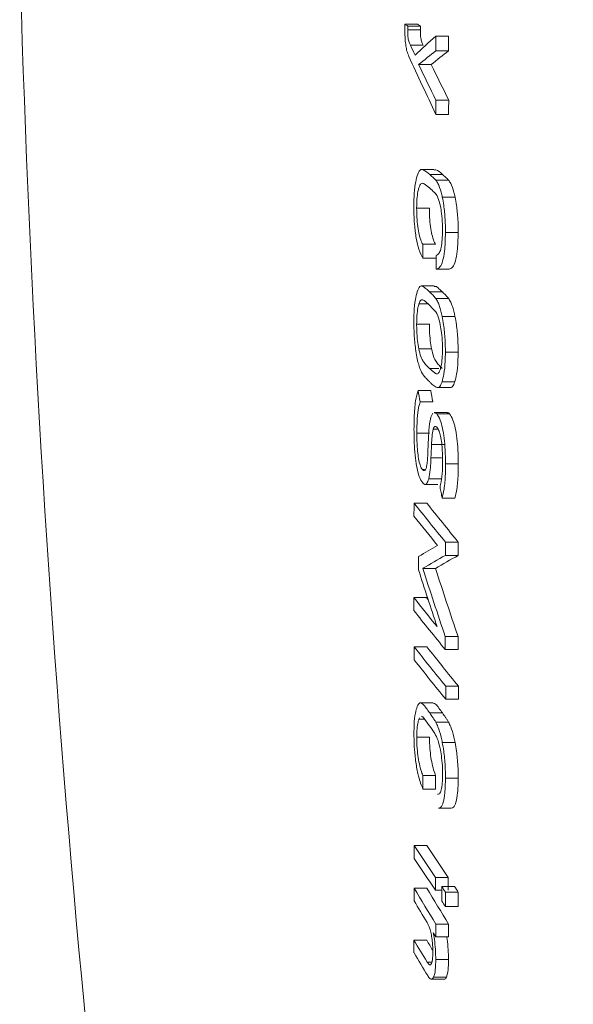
# Model space of a CAD drawing. Header units: millimetres. Extents: x -523 to 333, y -36 to 695.
# Tile 9 of 12: x 282 to 295, y 559 to 583. Entities that reach past the tile are written whole.
import ezdxf

# ---------------------------------------------------------------- set-up
doc = ezdxf.new("R2010")
doc.units = ezdxf.units.MM

msp = doc.modelspace()

# ---------------------------------------------------------------- linework, layer by layer
at = {"color": 7, "linetype": 'Continuous', "lineweight": 15}
for p, q in [((291.476, 582.976), (291.168, 582.976)), ((291.544, 582.934), (291.236, 582.934)), ((291.476, 582.976), (291.544, 582.934)), ((291.543, 582.844), (291.235, 582.844)), ((291.917, 582.687), (291.918, 582.338)), ((292.225, 582.687), (291.917, 582.687)), ((291.612, 582.469), (291.304, 582.469)), ((292.227, 582.338), (291.918, 582.338)), ((291.806, 582.003), (291.498, 582.003)), ((292.228, 581.143), (291.919, 581.143)), ((292.227, 580.797), (291.918, 580.797)), ((291.877, 579.467), (291.569, 579.467)), ((292.077, 579.346), (291.768, 579.346)), ((292.224, 579.207), (291.916, 579.207)), ((292.382, 578.796), (292.073, 578.796)), ((291.761, 578.534), (291.452, 578.534)), ((292.458, 577.941), (292.149, 577.941)), ((291.907, 577.66), (291.599, 577.66)), ((291.907, 577.323), (291.599, 577.323)), ((291.934, 577.06), (292.243, 577.06)), ((291.873, 576.653), (291.564, 576.653)), ((292.076, 576.506), (291.767, 576.506)), ((292.223, 576.349), (291.914, 576.349)), ((291.727, 576.218), (291.508, 576.218)), ((292.38, 575.916), (292.072, 575.916)), ((291.761, 575.729), (291.452, 575.729)), ((291.813, 575.133), (291.505, 575.133)), ((292.456, 575.047), (292.148, 575.047)), ((292.375, 574.332), (292.067, 574.332)), ((291.793, 574.127), (291.485, 574.127)), ((291.961, 574.194), (292.27, 574.194)), ((291.845, 573.85), (291.536, 573.85)), ((291.796, 573.477), (291.844, 573.577)), ((292.188, 573.594), (291.88, 573.594)), ((292.246, 573.561), (291.937, 573.561)), ((291.972, 573.192), (291.853, 573.192)), ((291.765, 573.092), (291.456, 573.092)), ((292.12, 572.819), (291.811, 572.819)), ((291.645, 572.212), (291.594, 572.212)), ((292.459, 572.351), (292.15, 572.351)), ((292.054, 571.99), (291.746, 571.99)), ((291.656, 571.855), (291.964, 571.855)), ((292.378, 571.524), (292.069, 571.524)), ((291.697, 571.404), (291.389, 571.404)), ((292.15, 570.461), (292.149, 570.138)), ((292.459, 570.461), (292.15, 570.461)), ((292.459, 570.461), (292.458, 570.138)), ((291.501, 570.114), (291.498, 569.785)), ((292.458, 570.138), (292.149, 570.138)), ((291.907, 569.825), (291.598, 569.825)), ((291.383, 569.12), (291.383, 568.805)), ((291.691, 569.12), (291.383, 569.12)), ((291.691, 569.12), (291.733, 569.068)), ((292.453, 568.177), (292.145, 568.177)), ((291.701, 567.928), (291.393, 567.928)), ((292.454, 567.862), (292.145, 567.862)), ((292.466, 566.975), (292.157, 566.975)), ((291.852, 566.577), (291.544, 566.577)), ((292.467, 566.66), (292.158, 566.66)), ((292.077, 566.33), (291.768, 566.33)), ((291.521, 566.21), (291.509, 566.183)), ((291.644, 566.183), (291.509, 566.183)), ((292.224, 566.108), (291.915, 566.108)), ((291.763, 565.746), (291.455, 565.746)), ((292.382, 565.617), (292.073, 565.617)), ((291.912, 564.817), (291.603, 564.817)), ((292.459, 564.751), (292.15, 564.751)), ((291.912, 564.489), (291.604, 564.489)), ((291.982, 564.024), (292.29, 564.024)), ((291.701, 563.124), (291.393, 563.124)), ((291.393, 563.124), (291.394, 562.813)), ((292.217, 562.354), (291.908, 562.354)), ((291.908, 562.354), (291.91, 562.044)), ((291.39, 562.095), (291.389, 561.79)), ((291.698, 562.095), (291.39, 562.095)), ((292.06, 562.044), (291.91, 562.044)), ((292.368, 562.132), (292.059, 562.132)), ((292.459, 561.999), (292.151, 561.999)), ((292.459, 561.999), (292.461, 561.649)), ((292.461, 561.649), (292.152, 561.649)), ((291.854, 561.018), (291.915, 560.92)), ((291.916, 561.225), (291.915, 560.92)), ((292.224, 561.225), (291.916, 561.225)), ((291.696, 560.836), (291.388, 560.836)), ((292.223, 560.92), (291.915, 560.92)), ((292.222, 560.368), (291.914, 560.368)), ((291.811, 559.894), (292.119, 559.894)), ((292.173, 559.945), (291.864, 559.945))]:
    msp.add_line(p, q, dxfattribs=at)
at = {"color": 8, "linetype": 'Continuous', "lineweight": 15}
for p, q in [((291.989, 574.659), (291.761, 574.659)), ((292.054, 572.496), (291.798, 572.496)), ((291.822, 560.309), (291.705, 560.309))]:
    msp.add_line(p, q, dxfattribs=at)
at = {"color": 7, "linetype": 'Continuous', "lineweight": 15, "flags": 128}
for points in [[(291.168, 582.839), (291.168, 582.856), (291.168, 582.873), (291.168, 582.89), (291.168, 582.908), (291.168, 582.925), (291.168, 582.942), (291.168, 582.959), (291.168, 582.976)], [(291.236, 582.934), (291.236, 582.922), (291.235, 582.911), (291.235, 582.9), (291.235, 582.889), (291.235, 582.877), (291.235, 582.866), (291.235, 582.855), (291.235, 582.844)], [(292.225, 582.687), (292.226, 582.643), (292.226, 582.6), (292.226, 582.556), (292.226, 582.512), (292.226, 582.469), (292.226, 582.425), (292.227, 582.382), (292.227, 582.338)], [(292.228, 581.143), (292.228, 581.1), (292.228, 581.057), (292.227, 581.013), (292.227, 580.97), (292.227, 580.927), (292.227, 580.883), (292.227, 580.84), (292.227, 580.797)], [(291.921, 577.061), (291.921, 577.101), (291.921, 577.142), (291.921, 577.183), (291.921, 577.223), (291.921, 577.264), (291.921, 577.304), (291.921, 577.345), (291.921, 577.385)], [(292.069, 571.524), (292.063, 571.557), (292.056, 571.591), (292.05, 571.624), (292.043, 571.657), (292.037, 571.69), (292.03, 571.724), (292.024, 571.757), (292.018, 571.79)], [(292.466, 566.975), (292.466, 566.936), (292.466, 566.897), (292.466, 566.857), (292.466, 566.818), (292.466, 566.778), (292.467, 566.739), (292.467, 566.699), (292.467, 566.66)], [(291.912, 564.817), (291.912, 564.776), (291.912, 564.735), (291.912, 564.694), (291.912, 564.653), (291.912, 564.612), (291.912, 564.571), (291.912, 564.53), (291.912, 564.489)], [(292.224, 561.225), (292.224, 561.187), (292.224, 561.149), (292.224, 561.111), (292.224, 561.073), (292.224, 561.034), (292.224, 560.996), (292.223, 560.958), (292.223, 560.92)], [(291.388, 560.53), (291.388, 560.569), (291.388, 560.607), (291.388, 560.645), (291.388, 560.683), (291.388, 560.721), (291.388, 560.76), (291.388, 560.798), (291.388, 560.836)]]:
    msp.add_lwpolyline(points, dxfattribs=at)
at = {"color": 7, "linetype": 'Continuous', "lineweight": 15}
for centre, radius, start, end in [((656.705, 594.942), 375, 181.56633, 195.44275), ((324.065, 635.522), 61.994, 237.95089, 238.02476), ((359.31, 582.821), 67.767, 179.90501, 179.981), ((323.215, 547.497), 47.095, 131.6497, 132.4762), ((389.246, 627.217), 107.68, 204.55494, 204.69363), ((389.256, 626.834), 107.676, 204.48871, 205.31229), ((320.842, 545.578), 46.775, 128.197, 128.8554), ((321.299, 545.358), 47.04, 128.1729, 128.828), ((382.271, 625.97), 100.86, 205.84342, 206.38749), ((383.92, 626.668), 102.371, 205.86819, 206.40433), ((576.458, 580.358), 284.54, 179.84191, 179.91168), ((529.951, 577.28), 238.352, 179.90883, 179.98987), ((536.014, 619.374), 248.679, 190.4833, 190.54805), ((536.12, 619.336), 248.475, 190.48327, 190.54807), ((574.135, 561.262), 282.64, 177.62608, 177.6961), ((511.853, 563.868), 220.224, 177.67048, 177.75479), ((606.086, 569.61), 314.702, 179.67329, 179.73066), ((342.009, 611.518), 64.588, 218.39541, 219.47076), ((342.412, 611.628), 64.73, 218.41943, 219.49275), ((341.747, 610.986), 64.248, 218.38749, 219.20233), ((313.895, 531.479), 44.656, 119.4197, 120.0979), ((314.195, 530.676), 45.203, 119.1908, 119.9933), ((314.663, 530.362), 45.554, 119.1724, 119.9692), ((460.484, 624.904), 177.64, 198.0628, 198.6228), ((461.551, 625.205), 178.455, 198.07899, 198.63648), ((462.453, 625.319), 179.749, 197.99598, 198.45576), ((341.868, 609.096), 64.395, 218.37339, 219.17782), ((341.936, 608.863), 64.499, 218.39359, 219.47038), ((606.842, 568.526), 314.698, 180.06343, 180.1208), ((607.151, 568.526), 314.698, 180.06343, 180.1208), ((342.465, 608.092), 64.973, 218.18272, 219.25926), ((606.573, 569.11), 315.183, 180.21498, 180.27231), ((342.868, 608.201), 65.115, 218.20664, 219.28117), ((342.463, 607.774), 64.969, 218.18269, 219.2593), ((607.337, 568.158), 315.183, 180.21498, 180.27231), ((545.564, 564.954), 253.961, 180.03089, 180.10474), ((356.057, 605.894), 77.53, 213.48165, 214.16592), ((355.193, 605.146), 76.139, 213.49828, 214.19524), ((354.68, 604.66), 75.87, 213.47415, 214.17339), ((598.142, 563.52), 305.928, 180.21822, 180.27641), ((365.097, 606.006), 85.795, 210.78434, 211.46315), ((365.99, 606.395), 86.497, 210.80715, 211.4806), ((344.114, 597.741), 63.069, 214.37513, 214.52168), ((633.683, 563.472), 341.627, 180.22472, 180.28334), ((633.752, 563.339), 341.604, 180.22472, 180.28334), ((360.566, 608.845), 82.662, 214.40994, 214.52178), ((366.562, 606.569), 87.499, 210.78132, 211.18407), ((344.115, 597.392), 63.069, 214.37513, 214.52168), ((363.95, 604.047), 84.454, 210.77406, 211.19133), ((368.982, 606.908), 89.977, 210.80031, 210.98015), ((365.99, 604.949), 86.824, 210.77019, 211.19419)]:
    msp.add_arc(centre, radius, start, end, dxfattribs=at)
for points, knots in [([(291.267, 582.201), (291.25, 582.239), (291.221, 582.303), (291.19, 582.454), (291.171, 582.631), (291.169, 582.762), (291.168, 582.839)], [0, 0, 0, 0, 0.299549, 0.504592, 0.70925, 1, 1, 1, 1]), ([(291.235, 582.844), (291.236, 582.801), (291.236, 582.736), (291.243, 582.648), (291.26, 582.566), (291.282, 582.514), (291.299, 582.479), (291.304, 582.469)], [0, 0, 0, 0, 0.254895, 0.392069, 0.53107, 0.854815, 1, 1, 1, 1]), ([(291.543, 582.844), (291.544, 582.801), (291.544, 582.736), (291.552, 582.648), (291.568, 582.566), (291.59, 582.514), (291.607, 582.479), (291.612, 582.469)], [0, 0, 0, 0, 0.25489, 0.392066, 0.531064, 0.854818, 1, 1, 1, 1]), ([(291.465, 579.314), (291.487, 579.371), (291.529, 579.48), (291.637, 579.455), (291.715, 579.39), (291.768, 579.346)], [0, 0, 0, 0, 0.261673, 0.498793, 1, 1, 1, 1]), ([(291.768, 579.346), (291.793, 579.325), (291.83, 579.293), (291.879, 579.247), (291.903, 579.22), (291.916, 579.207)], [0, 0, 0, 0, 0.499773, 0.749798, 1, 1, 1, 1]), ([(291.877, 579.454), (291.89, 579.456), (291.955, 579.466), (292.023, 579.399), (292.077, 579.346)], [0, 0, 0, 0, 0.20117, 1, 1, 1, 1]), ([(292.077, 579.346), (292.101, 579.325), (292.138, 579.293), (292.188, 579.247), (292.212, 579.22), (292.224, 579.207)], [0, 0, 0, 0, 0.499784, 0.749809, 1, 1, 1, 1]), ([(291.384, 578.587), (291.385, 578.66), (291.388, 578.849), (291.413, 579.114), (291.448, 579.251), (291.465, 579.314)], [0, 0, 0, 0, 0.25055, 0.653223, 1, 1, 1, 1]), ([(291.766, 579.021), (291.723, 579.057), (291.658, 579.11), (291.573, 579.148), (291.53, 579.091), (291.511, 579.037), (291.507, 579.025)], [0, 0, 0, 0, 0.479049, 0.724702, 0.940282, 1, 1, 1, 1]), ([(291.916, 579.207), (291.933, 579.183), (291.979, 579.118), (292.034, 578.975), (292.064, 578.837), (292.073, 578.796)], [0, 0, 0, 0, 0.301899, 0.795013, 1, 1, 1, 1]), ([(292.224, 579.207), (292.242, 579.183), (292.288, 579.118), (292.343, 578.975), (292.373, 578.837), (292.382, 578.796)], [0, 0, 0, 0, 0.301924, 0.795046, 1, 1, 1, 1]), ([(291.507, 579.025), (291.499, 578.996), (291.478, 578.921), (291.456, 578.752), (291.454, 578.605), (291.452, 578.534)], [0, 0, 0, 0, 0.25064, 0.640168, 1, 1, 1, 1]), ([(292.027, 578.581), (292.008, 578.656), (291.967, 578.822), (291.873, 578.924), (291.806, 578.985), (291.766, 579.021)], [0, 0, 0, 0, 0.255768, 0.559474, 1, 1, 1, 1]), ([(292.073, 578.796), (292.085, 578.732), (292.115, 578.57), (292.145, 578.271), (292.148, 578.049), (292.149, 577.941)], [0, 0, 0, 0, 0.2506, 0.636644, 1, 1, 1, 1]), ([(292.382, 578.796), (292.394, 578.732), (292.424, 578.57), (292.454, 578.271), (292.457, 578.049), (292.458, 577.941)], [0, 0, 0, 0, 0.2505959, 0.6366338, 1, 1, 1, 1]), ([(291.599, 577.323), (291.566, 577.385), (291.508, 577.498), (291.439, 577.798), (291.397, 578.129), (291.384, 578.402), (291.384, 578.55), (291.384, 578.587)], [0, 0, 0, 0, 0.270795, 0.491993, 0.713133, 0.929452, 1, 1, 1, 1]), ([(291.452, 578.534), (291.454, 578.44), (291.456, 578.27), (291.484, 578.03), (291.525, 577.838), (291.566, 577.723), (291.592, 577.673), (291.599, 577.66)], [0, 0, 0, 0, 0.258954, 0.468949, 0.678488, 0.91356, 1, 1, 1, 1]), ([(291.761, 578.534), (291.762, 578.44), (291.764, 578.27), (291.793, 578.03), (291.833, 577.838), (291.874, 577.723), (291.9, 577.673), (291.907, 577.66)], [0, 0, 0, 0, 0.258941, 0.468927, 0.678462, 0.913532, 1, 1, 1, 1]), ([(292.078, 577.996), (292.078, 578.046), (292.077, 578.182), (292.061, 578.391), (292.037, 578.523), (292.027, 578.581)], [0, 0, 0, 0, 0.25075, 0.673907, 1, 1, 1, 1]), ([(291.921, 577.385), (291.95, 577.398), (291.997, 577.419), (292.047, 577.574), (292.074, 577.765), (292.077, 577.919), (292.078, 577.996)], [0, 0, 0, 0, 0.34541, 0.564357, 0.784723, 1, 1, 1, 1]), ([(292.149, 577.941), (292.145, 577.783), (292.138, 577.517), (292.084, 577.242), (292.013, 577.077), (291.954, 577.067), (291.921, 577.061)], [0, 0, 0, 0, 0.305527, 0.517388, 0.729184, 1, 1, 1, 1]), ([(292.458, 577.941), (292.454, 577.783), (292.446, 577.517), (292.392, 577.242), (292.322, 577.077), (292.263, 577.067), (292.229, 577.061)], [0, 0, 0, 0, 0.305522, 0.517377, 0.729171, 1, 1, 1, 1]), ([(291.384, 575.797), (291.385, 575.869), (291.388, 576.061), (291.414, 576.322), (291.449, 576.453), (291.465, 576.512)], [0, 0, 0, 0, 0.250527, 0.663152, 1, 1, 1, 1]), ([(291.465, 576.512), (291.484, 576.562), (291.524, 576.663), (291.603, 576.649), (291.683, 576.586), (291.739, 576.533), (291.767, 576.506)], [0, 0, 0, 0, 0.236357, 0.474811, 0.736821, 1, 1, 1, 1]), ([(291.767, 576.506), (291.792, 576.482), (291.829, 576.446), (291.878, 576.395), (291.902, 576.365), (291.914, 576.349)], [0, 0, 0, 0, 0.49979, 0.749816, 1, 1, 1, 1]), ([(291.873, 576.639), (291.885, 576.641), (291.923, 576.65), (291.992, 576.582), (292.048, 576.532), (292.076, 576.506)], [0, 0, 0, 0, 0.1798384, 0.5890032, 1, 1, 1, 1]), ([(292.076, 576.506), (292.1, 576.482), (292.137, 576.446), (292.186, 576.395), (292.211, 576.365), (292.223, 576.349)], [0, 0, 0, 0, 0.499784, 0.749825, 1, 1, 1, 1]), ([(291.766, 576.185), (291.723, 576.226), (291.658, 576.288), (291.574, 576.336), (291.531, 576.283), (291.512, 576.23), (291.508, 576.218)], [0, 0, 0, 0, 0.478002, 0.723451, 0.93577, 1, 1, 1, 1]), ([(291.914, 576.349), (291.932, 576.322), (291.964, 576.273), (292.02, 576.139), (292.052, 576.003), (292.072, 575.916)], [0, 0, 0, 0, 0.3056208, 0.5593071, 1, 1, 1, 1]), ([(292.223, 576.349), (292.241, 576.322), (292.273, 576.273), (292.329, 576.139), (292.36, 576.003), (292.38, 575.916)], [0, 0, 0, 0, 0.3056384, 0.5593253, 1, 1, 1, 1]), ([(291.508, 576.218), (291.5, 576.189), (291.478, 576.114), (291.457, 575.946), (291.454, 575.797), (291.452, 575.729)], [0, 0, 0, 0, 0.2506972, 0.6528523, 1, 1, 1, 1]), ([(292.024, 575.711), (292.005, 575.791), (291.957, 575.985), (291.863, 576.082), (291.797, 576.151), (291.766, 576.185)], [0, 0, 0, 0, 0.2654134, 0.6475732, 1, 1, 1, 1]), ([(291.459, 574.927), (291.448, 574.993), (291.418, 575.164), (291.389, 575.469), (291.386, 575.692), (291.384, 575.797)], [0, 0, 0, 0, 0.250664, 0.648301, 1, 1, 1, 1]), ([(292.072, 575.916), (292.083, 575.85), (292.114, 575.678), (292.143, 575.373), (292.146, 575.15), (292.148, 575.047)], [0, 0, 0, 0, 0.2507994, 0.6547344, 1, 1, 1, 1]), ([(292.38, 575.916), (292.392, 575.85), (292.423, 575.678), (292.452, 575.373), (292.455, 575.15), (292.456, 575.047)], [0, 0, 0, 0, 0.2507985, 0.6547261, 1, 1, 1, 1]), ([(291.452, 575.729), (291.453, 575.678), (291.454, 575.544), (291.47, 575.332), (291.494, 575.195), (291.505, 575.133)], [0, 0, 0, 0, 0.250787, 0.65702, 1, 1, 1, 1]), ([(291.761, 575.729), (291.761, 575.678), (291.762, 575.544), (291.778, 575.332), (291.802, 575.195), (291.813, 575.133)], [0, 0, 0, 0, 0.250784, 0.657002, 1, 1, 1, 1]), ([(292.077, 575.115), (292.076, 575.166), (292.075, 575.301), (292.059, 575.513), (292.035, 575.65), (292.024, 575.711)], [0, 0, 0, 0, 0.250796, 0.662503, 1, 1, 1, 1]), ([(291.505, 575.133), (291.52, 575.063), (291.552, 574.925), (291.618, 574.815), (291.686, 574.734), (291.736, 574.684), (291.761, 574.659)], [0, 0, 0, 0, 0.224561, 0.450359, 0.724699, 1, 1, 1, 1]), ([(291.813, 575.133), (291.829, 575.063), (291.86, 574.925), (291.926, 574.815), (291.995, 574.734), (292.044, 574.684), (292.069, 574.659)], [0, 0, 0, 0, 0.224564, 0.450364, 0.724704, 1, 1, 1, 1]), ([(292.021, 574.626), (292.029, 574.655), (292.05, 574.728), (292.072, 574.894), (292.075, 575.042), (292.077, 575.115)], [0, 0, 0, 0, 0.250515, 0.632165, 1, 1, 1, 1]), ([(292.148, 575.047), (292.146, 574.975), (292.144, 574.782), (292.118, 574.522), (292.082, 574.39), (292.067, 574.332)], [0, 0, 0, 0, 0.2505279, 0.6661261, 1, 1, 1, 1]), ([(292.456, 575.047), (292.455, 574.975), (292.452, 574.782), (292.427, 574.522), (292.391, 574.39), (292.375, 574.332)], [0, 0, 0, 0, 0.2505262, 0.6661094, 1, 1, 1, 1]), ([(291.615, 574.495), (291.586, 574.542), (291.544, 574.613), (291.492, 574.773), (291.47, 574.875), (291.459, 574.927)], [0, 0, 0, 0, 0.494848, 0.742484, 1, 1, 1, 1]), ([(291.761, 574.659), (291.804, 574.619), (291.869, 574.558), (291.955, 574.509), (291.998, 574.563), (292.017, 574.614), (292.021, 574.626)], [0, 0, 0, 0, 0.478324, 0.724432, 0.939594, 1, 1, 1, 1]), ([(291.761, 574.338), (291.736, 574.362), (291.7, 574.398), (291.651, 574.45), (291.627, 574.48), (291.615, 574.495)], [0, 0, 0, 0, 0.499768, 0.749815, 1, 1, 1, 1]), ([(291.947, 574.195), (291.916, 574.211), (291.869, 574.236), (291.807, 574.293), (291.776, 574.323), (291.761, 574.338)], [0, 0, 0, 0, 0.497922, 0.748919, 1, 1, 1, 1]), ([(292.067, 574.332), (292.049, 574.289), (292.023, 574.224), (291.98, 574.193), (291.958, 574.194), (291.947, 574.195)], [0, 0, 0, 0, 0.495225, 0.744736, 1, 1, 1, 1]), ([(292.375, 574.332), (292.358, 574.289), (292.331, 574.225), (292.294, 574.195), (292.276, 574.196), (292.27, 574.196)], [0, 0, 0, 0, 0.556066, 0.836247, 1, 1, 1, 1]), ([(291.388, 573.178), (291.389, 573.273), (291.391, 573.524), (291.417, 573.88), (291.464, 574.049), (291.485, 574.127)], [0, 0, 0, 0, 0.250621, 0.657007, 1, 1, 1, 1]), ([(291.536, 573.85), (291.524, 573.806), (291.494, 573.699), (291.461, 573.446), (291.458, 573.216), (291.456, 573.092)], [0, 0, 0, 0, 0.250833, 0.598341, 1, 1, 1, 1]), ([(291.737, 572.969), (291.74, 573.017), (291.745, 573.114), (291.759, 573.299), (291.781, 573.406), (291.796, 573.477)], [0, 0, 0, 0, 0.250009, 0.500302, 1, 1, 1, 1]), ([(291.88, 573.584), (291.887, 573.587), (291.906, 573.595), (291.925, 573.574), (291.937, 573.561)], [0, 0, 0, 0, 0.387499, 1, 1, 1, 1]), ([(291.937, 573.561), (291.967, 573.519), (292.017, 573.447), (292.079, 573.222), (292.12, 572.971), (292.147, 572.669), (292.149, 572.463), (292.15, 572.351)], [0, 0, 0, 0, 0.240986, 0.41555, 0.589814, 0.777001, 1, 1, 1, 1]), ([(292.188, 573.584), (292.196, 573.587), (292.214, 573.595), (292.234, 573.574), (292.246, 573.561)], [0, 0, 0, 0, 0.387545, 1, 1, 1, 1]), ([(292.246, 573.561), (292.275, 573.519), (292.326, 573.447), (292.388, 573.222), (292.429, 572.971), (292.455, 572.669), (292.458, 572.463), (292.459, 572.351)], [0, 0, 0, 0, 0.240978, 0.41555, 0.58982, 0.777003, 1, 1, 1, 1]), ([(291.599, 571.889), (291.569, 571.931), (291.52, 572.005), (291.46, 572.238), (291.42, 572.497), (291.392, 572.821), (291.39, 573.049), (291.388, 573.178)], [0, 0, 0, 0, 0.2323049, 0.3989615, 0.5649614, 0.7560613, 1, 1, 1, 1]), ([(291.853, 573.192), (291.848, 573.166), (291.837, 573.116), (291.826, 573.023), (291.817, 572.925), (291.813, 572.855), (291.811, 572.819)], [0, 0, 0, 0, 0.2505993, 0.5007819, 0.7491052, 1, 1, 1, 1]), ([(291.94, 573.237), (291.924, 573.249), (291.901, 573.268), (291.871, 573.243), (291.859, 573.209), (291.853, 573.192)], [0, 0, 0, 0, 0.495552, 0.739377, 1, 1, 1, 1]), ([(292.08, 572.441), (292.078, 572.548), (292.076, 572.716), (292.048, 572.943), (292.015, 573.092), (291.977, 573.191), (291.952, 573.222), (291.94, 573.237)], [0, 0, 0, 0, 0.318358, 0.500661, 0.683572, 0.851546, 1, 1, 1, 1]), ([(291.456, 573.092), (291.458, 572.965), (291.461, 572.772), (291.49, 572.514), (291.524, 572.351), (291.561, 572.254), (291.584, 572.225), (291.594, 572.212)], [0, 0, 0, 0, 0.354364, 0.537609, 0.722118, 0.884771, 1, 1, 1, 1]), ([(291.687, 572.259), (291.696, 572.301), (291.71, 572.372), (291.718, 572.507), (291.721, 572.585), (291.723, 572.624)], [0, 0, 0, 0, 0.428228, 0.712942, 1, 1, 1, 1]), ([(291.798, 572.496), (291.796, 572.447), (291.792, 572.351), (291.781, 572.164), (291.76, 572.059), (291.746, 571.99)], [0, 0, 0, 0, 0.250385, 0.501005, 1, 1, 1, 1]), ([(292.018, 571.79), (292.027, 571.83), (292.053, 571.938), (292.077, 572.162), (292.079, 572.355), (292.08, 572.441)], [0, 0, 0, 0, 0.250602, 0.664946, 1, 1, 1, 1]), ([(291.594, 572.212), (291.611, 572.198), (291.636, 572.177), (291.668, 572.204), (291.681, 572.24), (291.687, 572.259)], [0, 0, 0, 0, 0.495388, 0.7393478, 1, 1, 1, 1]), ([(292.15, 572.351), (292.15, 572.269), (292.148, 572.047), (292.124, 571.745), (292.085, 571.591), (292.069, 571.524)], [0, 0, 0, 0, 0.250482, 0.674524, 1, 1, 1, 1]), ([(292.459, 572.351), (292.459, 572.269), (292.457, 572.047), (292.432, 571.745), (292.394, 571.591), (292.378, 571.524)], [0, 0, 0, 0, 0.25048, 0.674503, 1, 1, 1, 1]), ([(291.746, 571.99), (291.731, 571.946), (291.7, 571.858), (291.646, 571.846), (291.612, 571.877), (291.599, 571.889)], [0, 0, 0, 0, 0.376347, 0.754539, 1, 1, 1, 1]), ([(291.387, 565.837), (291.388, 565.907), (291.39, 566.089), (291.415, 566.327), (291.45, 566.436), (291.466, 566.486)], [0, 0, 0, 0, 0.250569, 0.657933, 1, 1, 1, 1]), ([(291.466, 566.486), (291.485, 566.525), (291.525, 566.602), (291.603, 566.549), (291.684, 566.448), (291.74, 566.369), (291.768, 566.33)], [0, 0, 0, 0, 0.236514, 0.475187, 0.73713, 1, 1, 1, 1]), ([(291.852, 566.567), (291.871, 566.562), (291.917, 566.551), (291.993, 566.445), (292.049, 566.369), (292.077, 566.33)], [0, 0, 0, 0, 0.259536, 0.629118, 1, 1, 1, 1]), ([(291.767, 566.02), (291.724, 566.075), (291.66, 566.159), (291.59, 566.259), (291.569, 566.243), (291.567, 566.241)], [0, 0, 0, 0, 0.641444, 0.970602, 1, 1, 1, 1]), ([(291.768, 566.33), (291.793, 566.295), (291.829, 566.242), (291.878, 566.169), (291.903, 566.128), (291.915, 566.108)], [0, 0, 0, 0, 0.499806, 0.749805, 1, 1, 1, 1]), ([(292.077, 566.33), (292.101, 566.295), (292.138, 566.242), (292.187, 566.169), (292.211, 566.128), (292.224, 566.108)], [0, 0, 0, 0, 0.499817, 0.749816, 1, 1, 1, 1]), ([(291.509, 566.183), (291.5, 566.16), (291.48, 566.103), (291.459, 565.955), (291.456, 565.816), (291.455, 565.746)], [0, 0, 0, 0, 0.250682, 0.627918, 1, 1, 1, 1]), ([(292.027, 565.439), (292.009, 565.521), (291.969, 565.699), (291.875, 565.859), (291.808, 565.959), (291.767, 566.02)], [0, 0, 0, 0, 0.249052, 0.540327, 1, 1, 1, 1]), ([(291.915, 566.108), (291.933, 566.072), (291.979, 565.981), (292.034, 565.809), (292.064, 565.66), (292.073, 565.617)], [0, 0, 0, 0, 0.3125604, 0.7998673, 1, 1, 1, 1]), ([(292.224, 566.108), (292.242, 566.072), (292.288, 565.981), (292.343, 565.809), (292.373, 565.66), (292.382, 565.617)], [0, 0, 0, 0, 0.31258, 0.799892, 1, 1, 1, 1]), ([(291.604, 564.489), (291.567, 564.582), (291.504, 564.741), (291.436, 565.095), (291.397, 565.437), (291.387, 565.688), (291.387, 565.817), (291.387, 565.837)], [0, 0, 0, 0, 0.308013, 0.524433, 0.740712, 0.959145, 1, 1, 1, 1]), ([(291.455, 565.746), (291.457, 565.656), (291.459, 565.492), (291.488, 565.246), (291.528, 565.039), (291.569, 564.901), (291.596, 564.836), (291.603, 564.817)], [0, 0, 0, 0, 0.257489, 0.466468, 0.674876, 0.902968, 1, 1, 1, 1]), ([(291.763, 565.746), (291.765, 565.656), (291.768, 565.492), (291.796, 565.246), (291.837, 565.039), (291.878, 564.901), (291.904, 564.836), (291.912, 564.817)], [0, 0, 0, 0, 0.257475, 0.466449, 0.674848, 0.902937, 1, 1, 1, 1]), ([(292.073, 565.617), (292.085, 565.548), (292.115, 565.371), (292.145, 565.066), (292.149, 564.851), (292.15, 564.751)], [0, 0, 0, 0, 0.250778, 0.650518, 1, 1, 1, 1]), ([(292.382, 565.617), (292.393, 565.548), (292.424, 565.371), (292.454, 565.066), (292.458, 564.851), (292.459, 564.751)], [0, 0, 0, 0, 0.250776, 0.650508, 1, 1, 1, 1]), ([(292.08, 564.846), (292.079, 564.895), (292.078, 565.023), (292.062, 565.233), (292.038, 565.375), (292.027, 565.439)], [0, 0, 0, 0, 0.250655, 0.660898, 1, 1, 1, 1]), ([(291.955, 564.365), (291.973, 564.363), (292.008, 564.358), (292.049, 564.462), (292.076, 564.626), (292.078, 564.772), (292.08, 564.846)], [0, 0, 0, 0, 0.2474838, 0.4966675, 0.7468348, 1, 1, 1, 1]), ([(292.15, 564.751), (292.147, 564.626), (292.142, 564.398), (292.099, 564.16), (292.044, 564.036), (292, 564.033), (291.982, 564.032)], [0, 0, 0, 0, 0.305188, 0.558001, 0.811024, 1, 1, 1, 1]), ([(292.459, 564.751), (292.456, 564.626), (292.451, 564.398), (292.407, 564.16), (292.353, 564.036), (292.309, 564.033), (292.29, 564.032)], [0, 0, 0, 0, 0.30517, 0.557982, 0.811, 1, 1, 1, 1]), ([(291.844, 560.556), (291.842, 560.629), (291.84, 560.752), (291.817, 560.932), (291.785, 561.08), (291.746, 561.19), (291.718, 561.24), (291.706, 561.263)], [0, 0, 0, 0, 0.256196, 0.427365, 0.598611, 0.821488, 1, 1, 1, 1]), ([(291.854, 561.018), (291.864, 560.966), (291.886, 560.839), (291.91, 560.609), (291.912, 560.45), (291.914, 560.368)], [0, 0, 0, 0, 0.250679, 0.617396, 1, 1, 1, 1]), ([(292.179, 560.92), (292.183, 560.9), (292.199, 560.804), (292.218, 560.608), (292.221, 560.449), (292.222, 560.368)], [0, 0, 0, 0, 0.112068, 0.546607, 1, 1, 1, 1]), ([(291.705, 560.309), (291.726, 560.279), (291.759, 560.231), (291.801, 560.242), (291.826, 560.306), (291.841, 560.415), (291.843, 560.507), (291.844, 560.556)], [0, 0, 0, 0, 0.297665, 0.476067, 0.655478, 0.819403, 1, 1, 1, 1]), ([(291.914, 560.368), (291.913, 560.323), (291.912, 560.196), (291.897, 560.037), (291.874, 559.971), (291.864, 559.945)], [0, 0, 0, 0, 0.250807, 0.700227, 1, 1, 1, 1]), ([(292.222, 560.368), (292.222, 560.323), (292.22, 560.196), (292.206, 560.037), (292.182, 559.971), (292.173, 559.945)], [0, 0, 0, 0, 0.250807, 0.700217, 1, 1, 1, 1]), ([(291.864, 559.945), (291.848, 559.921), (291.814, 559.874), (291.761, 559.916), (291.729, 559.964), (291.719, 559.98)], [0, 0, 0, 0, 0.402437, 0.80495, 1, 1, 1, 1]), ([(292.173, 559.945), (292.157, 559.913), (292.14, 559.88), (292.119, 559.894), (292.119, 559.895)], [0, 0, 0, 0, 0.986325, 1, 1, 1, 1])]:
    msp.add_open_spline(points, degree=3, knots=knots, dxfattribs=at)

doc.saveas('drawing.dxf')
